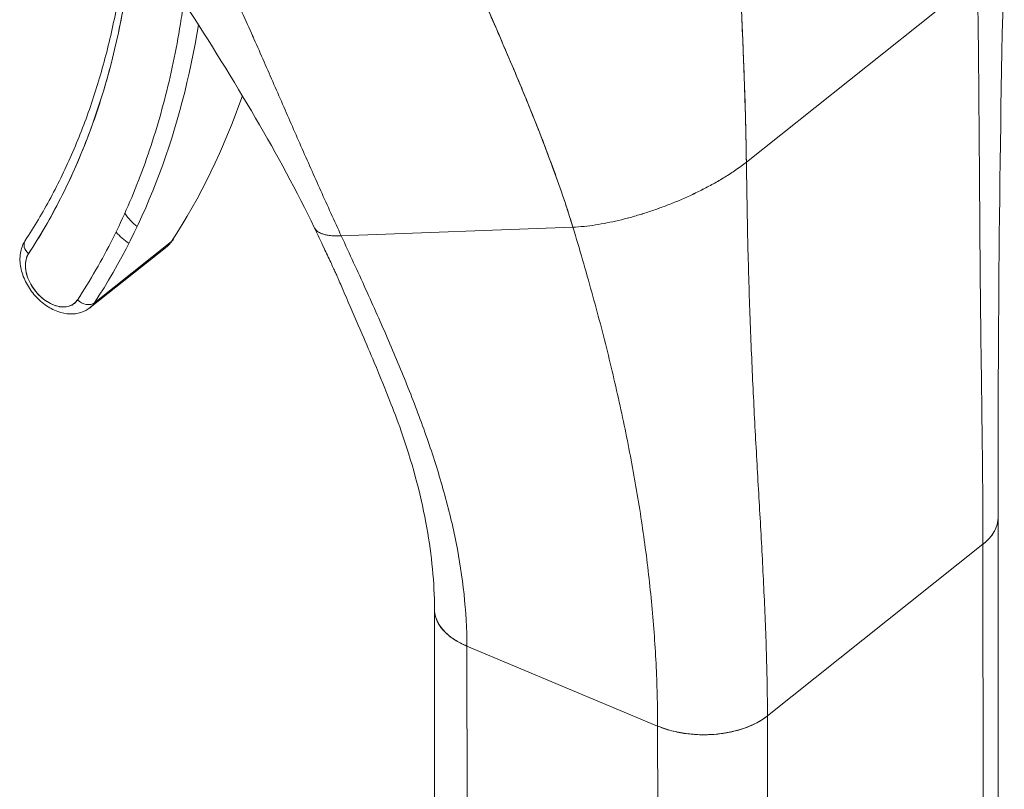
# Model space of a CAD drawing. Header units: inches. Extents: x 14 to 423, y 12 to 263.
# Tile 115 of 124: x 406.538 to 407.637, y 192.537 to 193.395. Entities that reach past the tile are written whole.
import ezdxf

# ---------------------------------------------------------------- set-up
doc = ezdxf.new("R2010")
doc.units = ezdxf.units.IN
doc.header["$LTSCALE"] = 26
doc.header["$MEASUREMENT"] = 0
doc.layers.add('Visible (ANSI)', color=7, linetype='Continuous', lineweight=5)

msp = doc.modelspace()

# ---------------------------------------------------------------- linework, layer by layer
at = {"layer": 'Visible (ANSI)'}
for p, q in [((407.3491, 193.2365), (407.6069, 193.4419)), ((407.6069, 193.4419), (407.3491, 193.2365)), ((406.5694, 193.1697), (406.5694, 193.1697)), ((406.8969, 193.1542), (407.1554, 193.164)), ((407.1554, 193.164), (406.8969, 193.1542)), ((406.7074, 193.148), (406.6214, 193.0796)), ((406.6214, 193.0796), (406.7074, 193.148)), ((406.6164, 193.0741), (406.7024, 193.1425)), ((407.6305, 192.2786), (407.63, 192.8397)), ((407.3726, 192.6184), (407.6132, 192.81)), ((407.6132, 192.81), (407.3726, 192.6184)), ((407.6132, 192.81), (407.6149, 191.0557)), ((407.6138, 192.2488), (407.6132, 192.81)), ((407.0014, 192.1761), (407.0009, 192.7372)), ((407.0387, 190.942), (407.0371, 192.6964)), ((407.0371, 192.6964), (407.25, 192.6071)), ((407.0371, 192.6964), (407.0376, 192.1351)), ((407.25, 192.6071), (407.0371, 192.6964)), ((407.3726, 192.6184), (407.3731, 192.0571)), ((407.3726, 192.6184), (407.3726, 192.6184)), ((407.2505, 192.0458), (407.25, 192.6071)), ((407.25, 192.6071), (407.25, 192.6071)), ((407.2984, 192.5975), (407.2984, 192.5975)), ((407.3188, 192.5984), (407.3188, 192.5984)), ((407.3188, 192.5984), (407.3188, 192.5984))]:
    msp.add_line(p, q, dxfattribs=at)
for centre, major_axis, ratio, start_param, end_param in [((405.592, 194.0356), (0.829, -1.0409), 0.659824, 0.213468, 0.525874), ((405.6006, 194.0424), (0.8855, -1.1118), 0.659824, 0.213468, 0.540654), ((405.6865, 194.1109), (0.8855, -1.1118), 0.659824, 0.213468, 0.396056), ((406.6782, 193.1905), (-0.0237, 0.0297), 0.659824, 1.423672, 1.963107), ((406.6696, 193.1837), (0.0328, -0.0412), 0.659824, 4.801814, 5.174704), ((406.6696, 193.1837), (-0.0328, 0.0412), 0.659824, 1.660221, 2.033112), ((406.5563, 193.141), (-0.0122, 0.008), 0.734365, 0, 1.334061), ((406.5563, 193.141), (-0.0122, 0.008), 0.734365, 0, 1.334066), ((406.6696, 193.1837), (0.0328, -0.0412), 0.659824, 0, 0.213468), ((406.6696, 193.1837), (0.0328, -0.0412), 0.659824, 0, 0.213468), ((406.6969, 193.1579), (0.0122, -0.008), 0.734365, 6.04645, 6.52549), ((406.575, 193.1084), (-0.0237, 0.0297), 0.659824, 0.213468, 3.355061), ((406.6696, 193.1837), (0.0328, -0.0411), 0.659821, 6.069695, 6.069702), ((406.6695, 193.1837), (0.0328, -0.0412), 0.659829, 6.06974, 6.069747), ((406.5836, 193.1152), (-0.0328, 0.0412), 0.659824, 1.98774, 1.987776), ((406.5836, 193.1152), (0.0328, -0.0412), 0.659823, 5.129332, 5.129369), ((406.6109, 193.0895), (0.0122, -0.008), 0.734365, 4.475648, 6.04645), ((406.5836, 193.1152), (0.0328, -0.0412), 0.659824, 0, 0.213468), ((406.5836, 193.1152), (0.0328, -0.0412), 0.659824, 0, 0.213468), ((407.5423, 192.8398), (0.0877, 0.0001), 0.578191, 5.654353, 6.283246), ((407.0886, 192.7375), (-0.0877, -0.0001), 0.578191, 6.282833, 7.225115), ((407.3016, 192.6482), (0.0877, 0.0001), 0.578191, 4.083549, 5.65432)]:
    msp.add_ellipse(centre, major_axis=major_axis, ratio=ratio, start_param=start_param, end_param=end_param, dxfattribs=at)
for points, knots in [([(406.8969, 193.1542), (406.8891, 193.1711), (406.8815, 193.1879), (406.874, 193.2046), (406.8665, 193.2212), (406.8592, 193.2378), (406.8519, 193.2544), (406.8446, 193.271), (406.8374, 193.2876), (406.83, 193.3044), (406.8227, 193.3211), (406.8154, 193.3379), (406.8079, 193.3549), (406.8004, 193.3719), (406.7928, 193.3891), (406.7849, 193.4065), (406.7771, 193.4239), (406.769, 193.4414), (406.7607, 193.4592), (406.7524, 193.477), (406.7437, 193.4951), (406.7348, 193.5133), (406.7259, 193.5315), (406.7167, 193.55), (406.707, 193.5686)], [0, 0, 0, 0, 0.125, 0.125, 0.125, 0.25, 0.25, 0.25, 0.375, 0.375, 0.375, 0.5, 0.5, 0.5, 0.625, 0.625, 0.625, 0.75, 0.75, 0.75, 0.875001, 0.875001, 0.875001, 1, 1, 1, 1]), ([(406.707, 193.5686), (406.7166, 193.55), (406.7259, 193.5316), (406.7348, 193.5133), (406.7437, 193.4951), (406.7523, 193.4771), (406.7607, 193.4593), (406.769, 193.4415), (406.7771, 193.4239), (406.7849, 193.4065), (406.7927, 193.3891), (406.8004, 193.3719), (406.8079, 193.3549), (406.8154, 193.3379), (406.8227, 193.3211), (406.83, 193.3044), (406.8374, 193.2876), (406.8446, 193.271), (406.8519, 193.2544), (406.8592, 193.2378), (406.8665, 193.2212), (406.874, 193.2046), (406.8815, 193.1879), (406.8891, 193.1711), (406.8969, 193.1542)], [0, 0, 0, 0, 0.124961, 0.124961, 0.124961, 0.249967, 0.249967, 0.249967, 0.374972, 0.374972, 0.374972, 0.499978, 0.499978, 0.499978, 0.624983, 0.624983, 0.624983, 0.749989, 0.749989, 0.749989, 0.874994, 0.874994, 0.874994, 1, 1, 1, 1]), ([(406.9907, 193.5691), (406.9909, 193.5687), (406.991, 193.5683), (406.9912, 193.5679), (407.0006, 193.5448), (407.0104, 193.5218), (407.0204, 193.4988), (407.0303, 193.4757), (407.0404, 193.4528), (407.0505, 193.4298), (407.0606, 193.4069), (407.0706, 193.3841), (407.0803, 193.3614), (407.0901, 193.3386), (407.0996, 193.3161), (407.1086, 193.2938), (407.1176, 193.2714), (407.1261, 193.2494), (407.134, 193.2277), (407.1419, 193.206), (407.1491, 193.1847), (407.1554, 193.164)], [0, 0, 0, 0, 0.002892, 0.002892, 0.002892, 0.169077, 0.169077, 0.169077, 0.335261, 0.335261, 0.335261, 0.501446, 0.501446, 0.501446, 0.667631, 0.667631, 0.667631, 0.833815, 0.833815, 0.833815, 1, 1, 1, 1]), ([(407.1554, 193.164), (407.1506, 193.1796), (407.1454, 193.1955), (407.1397, 193.2116), (407.1341, 193.2278), (407.128, 193.2442), (407.1216, 193.2608), (407.1152, 193.2773), (407.1085, 193.2941), (407.1015, 193.311), (407.0946, 193.3279), (407.0874, 193.3449), (407.0801, 193.3619), (407.0727, 193.379), (407.0652, 193.3962), (407.0577, 193.4134), (407.0502, 193.4306), (407.0426, 193.4479), (407.035, 193.4652), (407.0274, 193.4824), (407.0199, 193.4998), (407.0125, 193.5171), (407.0051, 193.5344), (406.9978, 193.5518), (406.9907, 193.5691)], [0, 0, 0, 0, 0.125, 0.125, 0.125, 0.25, 0.25, 0.25, 0.375, 0.375, 0.375, 0.5, 0.5, 0.5, 0.625, 0.625, 0.625, 0.75, 0.75, 0.75, 0.875, 0.875, 0.875, 1, 1, 1, 1]), ([(407.3491, 193.2365), (407.3487, 193.2597), (407.3482, 193.2842), (407.3474, 193.3097), (407.3466, 193.3353), (407.3455, 193.3619), (407.3443, 193.3894), (407.3432, 193.4169), (407.3418, 193.4452), (407.3404, 193.4741), (407.339, 193.5029), (407.3376, 193.5323), (407.3362, 193.5621)], [0, 0, 0, 0, 0.250198, 0.250198, 0.250198, 0.500396, 0.500396, 0.500396, 0.750593, 0.750593, 0.750593, 1, 1, 1, 1]), ([(407.3362, 193.5621), (407.3371, 193.5418), (407.3381, 193.5216), (407.3391, 193.5017), (407.3402, 193.4775), (407.3414, 193.4535), (407.3425, 193.4301), (407.3436, 193.4067), (407.3446, 193.3838), (407.3455, 193.3615), (407.3464, 193.3393), (407.3471, 193.3176), (407.3477, 193.2967), (407.3484, 193.2758), (407.3488, 193.2557), (407.3491, 193.2365)], [0, 0, 0, 0, 0.170255, 0.170255, 0.170255, 0.377691, 0.377691, 0.377691, 0.585128, 0.585128, 0.585128, 0.792564, 0.792564, 0.792564, 1, 1, 1, 1]), ([(406.8668, 193.1634), (406.8477, 193.2033), (406.825, 193.245), (406.7516, 193.3704), (406.6959, 193.455), (406.6395, 193.5377)], [0, 0, 0, 0, 0.538179, 0.538179, 1.660661, 1.660661, 1.660661, 1.660661]), ([(407.6132, 192.81), (407.6132, 192.835), (407.613, 192.8599), (407.6128, 192.8849), (407.6126, 192.9099), (407.6122, 192.9349), (407.6119, 192.96), (407.6116, 192.9851), (407.6113, 193.0103), (407.6109, 193.0356), (407.6106, 193.061), (407.6103, 193.0865), (407.6101, 193.1122), (407.6099, 193.1379), (407.6096, 193.1639), (407.6095, 193.1903), (407.6093, 193.2166), (407.6091, 193.2434), (407.6089, 193.2706), (407.6087, 193.2979), (407.6085, 193.3256), (407.6082, 193.3541), (407.6079, 193.3826), (407.6075, 193.4118), (407.6069, 193.4419)], [0, 0, 0, 0, 0.125, 0.125, 0.125, 0.25, 0.25, 0.25, 0.375, 0.375, 0.375, 0.5, 0.5, 0.5, 0.625, 0.625, 0.625, 0.75, 0.75, 0.75, 0.875, 0.875, 0.875, 1, 1, 1, 1]), ([(407.6069, 193.4419), (407.6075, 193.4118), (407.6079, 193.3826), (407.6082, 193.3541), (407.6085, 193.3256), (407.6087, 193.2979), (407.6089, 193.2706), (407.6091, 193.2434), (407.6093, 193.2166), (407.6095, 193.1903), (407.6096, 193.1639), (407.6099, 193.1379), (407.6101, 193.1122), (407.6103, 193.0865), (407.6106, 193.061), (407.6109, 193.0356), (407.6113, 193.0103), (407.6116, 192.9851), (407.6119, 192.96), (407.6122, 192.9349), (407.6126, 192.9099), (407.6128, 192.8849), (407.613, 192.8599), (407.6132, 192.835), (407.6132, 192.81)], [0, 0, 0, 0, 0.125, 0.125, 0.125, 0.25, 0.25, 0.25, 0.375, 0.375, 0.375, 0.5, 0.5, 0.5, 0.625, 0.625, 0.625, 0.75, 0.75, 0.75, 0.875, 0.875, 0.875, 1, 1, 1, 1]), ([(406.648, 193.4193), (406.6443, 193.3989), (406.64, 193.3789), (406.63, 193.3399), (406.6244, 193.3208), (406.6118, 193.2836), (406.6048, 193.2655), (406.5896, 193.2304), (406.5814, 193.2133), (406.5636, 193.1803), (406.5542, 193.1644), (406.5441, 193.149)], [0.1669209, 0.1669209, 0.1669209, 0.1669209, 0.229402, 0.229402, 0.2918832, 0.2918832, 0.3543643, 0.3543643, 0.4168455, 0.4168455, 0.4793266, 0.4793266, 0.4793266, 0.4793266]), ([(406.6538, 193.4099), (406.6491, 193.3839), (406.6434, 193.3587), (406.6367, 193.3341), (406.6299, 193.3096), (406.6221, 193.2857), (406.6132, 193.2626), (406.6043, 193.2395), (406.5944, 193.2172), (406.5834, 193.1958), (406.5725, 193.1744), (406.5606, 193.1538), (406.5477, 193.1342)], [0, 0, 0, 0, 0.25, 0.25, 0.25, 0.5, 0.5, 0.5, 0.75, 0.75, 0.75, 1, 1, 1, 1]), ([(406.6023, 193.0826), (406.6167, 193.1045), (406.6298, 193.1273), (406.6418, 193.1512), (406.6538, 193.1751), (406.6647, 193.2), (406.6743, 193.2258), (406.6839, 193.2516), (406.6923, 193.2783), (406.6995, 193.3058), (406.7067, 193.3333), (406.7126, 193.3616), (406.7173, 193.3907), (406.7186, 193.3989), (406.7198, 193.4072), (406.7209, 193.4155)], [0, 0, 0, 0, 0.1666667, 0.1666667, 0.1666667, 0.3333333, 0.3333333, 0.3333333, 0.5, 0.5, 0.5, 0.6666667, 0.6666667, 0.6666667, 0.7137392, 0.7137392, 0.7137392, 0.7137392]), ([(407.3491, 193.2365), (407.3453, 193.2335), (407.3414, 193.2306), (407.3374, 193.2278), (407.3334, 193.2251), (407.3292, 193.2224), (407.325, 193.2198), (407.3208, 193.2172), (407.3165, 193.2147), (407.3122, 193.2123), (407.3078, 193.2099), (407.3034, 193.2076), (407.299, 193.2054), (407.2946, 193.2031), (407.2902, 193.201), (407.2858, 193.199), (407.2813, 193.1969), (407.2769, 193.195), (407.2724, 193.1931), (407.268, 193.1913), (407.2636, 193.1895), (407.2591, 193.1878), (407.2547, 193.1861), (407.2503, 193.1845), (407.2458, 193.183), (407.2414, 193.1815), (407.237, 193.18), (407.2326, 193.1786), (407.2282, 193.1773), (407.2238, 193.176), (407.2195, 193.1748), (407.2151, 193.1736), (407.2107, 193.1725), (407.2064, 193.1715), (407.202, 193.1705), (407.1977, 193.1695), (407.1934, 193.1687), (407.1891, 193.1678), (407.1848, 193.1671), (407.1805, 193.1664), (407.1763, 193.1658), (407.1721, 193.1652), (407.1679, 193.1648), (407.1637, 193.1644), (407.1595, 193.1641), (407.1554, 193.164)], [0, 0, 0, 0, 0.066667, 0.066667, 0.066667, 0.133333, 0.133333, 0.133333, 0.2, 0.2, 0.2, 0.266667, 0.266667, 0.266667, 0.333333, 0.333333, 0.333333, 0.4, 0.4, 0.4, 0.466667, 0.466667, 0.466667, 0.533333, 0.533333, 0.533333, 0.6, 0.6, 0.6, 0.666667, 0.666667, 0.666667, 0.733333, 0.733333, 0.733333, 0.8, 0.8, 0.8, 0.866667, 0.866667, 0.866667, 0.933333, 0.933333, 0.933333, 1, 1, 1, 1]), ([(407.3726, 192.6184), (407.3726, 192.6433), (407.3721, 192.668), (407.3713, 192.6926), (407.3706, 192.7172), (407.3695, 192.7416), (407.3683, 192.766), (407.3671, 192.7904), (407.3658, 192.8148), (407.3644, 192.8393), (407.363, 192.8637), (407.3616, 192.8883), (407.3602, 192.9132), (407.3588, 192.938), (407.3575, 192.9631), (407.3563, 192.9886), (407.3551, 193.0142), (407.354, 193.0402), (407.353, 193.0668), (407.3521, 193.0935), (407.3513, 193.1208), (407.3506, 193.149), (407.35, 193.1772), (407.3495, 193.2062), (407.3491, 193.2365)], [0, 0, 0, 0, 0.125, 0.125, 0.125, 0.25, 0.25, 0.25, 0.375, 0.375, 0.375, 0.5, 0.5, 0.5, 0.625, 0.625, 0.625, 0.75, 0.75, 0.75, 0.875, 0.875, 0.875, 1, 1, 1, 1]), ([(407.3491, 193.2365), (407.3495, 193.2062), (407.35, 193.1772), (407.3506, 193.149), (407.3513, 193.1208), (407.3521, 193.0935), (407.353, 193.0668), (407.354, 193.0402), (407.3551, 193.0142), (407.3563, 192.9886), (407.3575, 192.9631), (407.3588, 192.938), (407.3602, 192.9132), (407.3616, 192.8883), (407.363, 192.8637), (407.3644, 192.8393), (407.3658, 192.8148), (407.3671, 192.7904), (407.3683, 192.766), (407.3695, 192.7416), (407.3706, 192.7172), (407.3713, 192.6926), (407.3721, 192.668), (407.3726, 192.6433), (407.3726, 192.6184)], [0, 0, 0, 0, 0.125, 0.125, 0.125, 0.25, 0.25, 0.25, 0.375, 0.375, 0.375, 0.5, 0.5, 0.5, 0.625, 0.625, 0.625, 0.75, 0.75, 0.75, 0.875, 0.875, 0.875, 1, 1, 1, 1]), ([(406.8668, 193.1634), (406.8669, 193.1631), (406.8675, 193.1621), (406.8686, 193.1607), (406.8703, 193.1592), (406.8724, 193.1578), (406.8752, 193.1566), (406.8787, 193.1555), (406.8833, 193.1546), (406.8891, 193.1541), (406.8941, 193.154), (406.8969, 193.1542)], [0.4660449, 0.4660449, 0.4660449, 0.4660449, 0.5, 0.5625, 0.625, 0.6875, 0.75, 0.8125, 0.875, 0.9375, 1, 1, 1, 1]), ([(407.0009, 192.7374), (407.0009, 192.7672), (406.9979, 192.7976), (406.9865, 192.8614), (406.9776, 192.896), (406.961, 192.9443), (406.9568, 192.9555), (406.9464, 192.9822), (406.9401, 192.9975), (406.9293, 193.0234), (406.9247, 193.0339), (406.9144, 193.0581), (406.9084, 193.0718), (406.901, 193.089), (406.8995, 193.0926), (406.8968, 193.0987), (406.8956, 193.1014), (406.8941, 193.105), (406.8934, 193.1065), (406.8922, 193.1093), (406.8914, 193.111), (406.8889, 193.1164), (406.887, 193.1207), (406.8827, 193.1299), (406.8802, 193.1351), (406.8741, 193.148), (406.8705, 193.1557), (406.8668, 193.1634)], [0, 0, 0, 0, 0.399629, 0.399629, 0.833295, 0.833295, 0.984578, 0.984578, 1.188753, 1.188753, 1.328062, 1.328062, 1.505674, 1.505674, 1.551713, 1.551713, 1.586294, 1.586294, 1.607684, 1.607684, 1.647554, 1.647554, 1.705711, 1.705711, 1.777507, 1.777507, 1.880654, 1.880654, 1.880654, 1.880654]), ([(406.8969, 193.1542), (406.8941, 193.154), (406.8916, 193.1541), (406.8894, 193.1542), (406.8872, 193.1543), (406.8852, 193.1544), (406.8835, 193.1547), (406.8818, 193.1549), (406.8803, 193.1552), (406.8789, 193.1555), (406.8776, 193.1559), (406.8764, 193.1562), (406.8753, 193.1566), (406.8743, 193.157), (406.8734, 193.1574), (406.8725, 193.1579), (406.8717, 193.1583), (406.871, 193.1587), (406.8704, 193.1592), (406.8697, 193.1597), (406.8691, 193.1602), (406.8686, 193.1607), (406.8681, 193.1613), (406.8677, 193.1618), (406.8673, 193.1624), (406.8671, 193.1627), (406.8669, 193.1631), (406.8668, 193.1634)], [0, 0, 0, 0, 0.0625, 0.0625, 0.0625, 0.125, 0.125, 0.125, 0.1875, 0.1875, 0.1875, 0.25, 0.25, 0.25, 0.3125, 0.3125, 0.3125, 0.375, 0.375, 0.375, 0.4375, 0.4375, 0.4375, 0.5, 0.5, 0.5, 0.5339551, 0.5339551, 0.5339551, 0.5339551]), ([(407.25, 192.6071), (407.25, 192.6305), (407.2494, 192.6538), (407.2482, 192.677), (407.2471, 192.7001), (407.2453, 192.7231), (407.2431, 192.746), (407.241, 192.7689), (407.2383, 192.7917), (407.2351, 192.8145), (407.232, 192.8373), (407.2284, 192.86), (407.2243, 192.8828), (407.2203, 192.9056), (407.2158, 192.9285), (407.2109, 192.9515), (407.206, 192.9744), (407.2007, 192.9975), (407.195, 193.0208), (407.1893, 193.0441), (407.1831, 193.0676), (407.1765, 193.0915), (407.1699, 193.1153), (407.1629, 193.1394), (407.1554, 193.164)], [0, 0, 0, 0, 0.125, 0.125, 0.125, 0.25, 0.25, 0.25, 0.375, 0.375, 0.375, 0.5, 0.5, 0.5, 0.625, 0.625, 0.625, 0.75, 0.75, 0.75, 0.875, 0.875, 0.875, 1, 1, 1, 1]), ([(407.1554, 193.164), (407.1629, 193.1394), (407.1699, 193.1153), (407.1765, 193.0915), (407.1831, 193.0676), (407.1893, 193.0441), (407.195, 193.0208), (407.2007, 192.9975), (407.206, 192.9744), (407.2109, 192.9515), (407.2158, 192.9285), (407.2203, 192.9056), (407.2243, 192.8828), (407.2284, 192.86), (407.232, 192.8373), (407.2351, 192.8145), (407.2383, 192.7917), (407.241, 192.7689), (407.2431, 192.746), (407.2453, 192.7231), (407.2471, 192.7001), (407.2482, 192.677), (407.2494, 192.6538), (407.25, 192.6305), (407.25, 192.6071)], [0, 0, 0, 0, 0.125, 0.125, 0.125, 0.25, 0.25, 0.25, 0.375, 0.375, 0.375, 0.5, 0.5, 0.5, 0.625, 0.625, 0.625, 0.75, 0.75, 0.75, 0.875, 0.875, 0.875, 1, 1, 1, 1]), ([(406.6164, 193.0741), (406.6134, 193.0716), (406.6099, 193.0698), (406.6023, 193.0674), (406.5982, 193.0669), (406.5895, 193.0672), (406.5849, 193.0682), (406.5755, 193.0716), (406.5707, 193.0742), (406.5617, 193.0806), (406.5575, 193.0845), (406.5502, 193.0933), (406.547, 193.0981), (406.542, 193.1082), (406.5401, 193.1135), (406.5381, 193.1242), (406.5379, 193.1296), (406.5395, 193.1397), (406.5411, 193.1443), (406.5438, 193.1486), (406.5439, 193.1488), (406.5441, 193.149)], [0.692795, 0.692795, 0.692795, 0.692795, 0.939535, 0.939535, 1.203721, 1.203721, 1.512013, 1.512013, 1.86052, 1.86052, 2.219972, 2.219972, 2.578984, 2.578984, 2.93854, 2.93854, 3.291878, 3.291878, 3.605603, 3.605603, 3.620919, 3.620919, 3.620919, 3.620919]), ([(406.7091, 193.1499), (406.7087, 193.1494), (406.7083, 193.1488), (406.7075, 193.1477), (406.7071, 193.1472), (406.7063, 193.1462), (406.7058, 193.1457), (406.7049, 193.1447), (406.7044, 193.1443), (406.7034, 193.1434), (406.7029, 193.1429), (406.7024, 193.1425)], [0.4793266, 0.4793266, 0.4793266, 0.4793266, 0.5220202, 0.5220202, 0.5647138, 0.5647138, 0.6074074, 0.6074074, 0.650101, 0.650101, 0.6927945, 0.6927945, 0.6927945, 0.6927945]), ([(406.8969, 193.1542), (406.9062, 193.134), (406.9153, 193.1143), (406.9241, 193.0949), (406.9329, 193.0755), (406.9414, 193.0564), (406.9496, 193.0374), (406.9578, 193.0184), (406.9656, 192.9996), (406.973, 192.9809), (406.9804, 192.9621), (406.9874, 192.9434), (406.9939, 192.9247), (407.0003, 192.906), (407.0062, 192.8873), (407.0114, 192.8685), (407.0167, 192.8497), (407.0213, 192.8308), (407.0251, 192.8118), (407.0288, 192.7928), (407.0318, 192.7737), (407.0339, 192.7545), (407.0359, 192.7352), (407.0371, 192.7159), (407.0371, 192.6964)], [0, 0, 0, 0, 0.125, 0.125, 0.125, 0.25, 0.25, 0.25, 0.375, 0.375, 0.375, 0.5, 0.5, 0.5, 0.625, 0.625, 0.625, 0.75, 0.75, 0.75, 0.875, 0.875, 0.875, 1, 1, 1, 1]), ([(407.0371, 192.6964), (407.0371, 192.7159), (407.0359, 192.7352), (407.0339, 192.7545), (407.0318, 192.7737), (407.0288, 192.7928), (407.0251, 192.8118), (407.0213, 192.8308), (407.0167, 192.8497), (407.0114, 192.8685), (407.0062, 192.8873), (407.0003, 192.906), (406.9939, 192.9247), (406.9874, 192.9434), (406.9804, 192.9621), (406.973, 192.9809), (406.9656, 192.9996), (406.9578, 193.0184), (406.9496, 193.0374), (406.9414, 193.0564), (406.9329, 193.0755), (406.9241, 193.0949), (406.9153, 193.1143), (406.9062, 193.134), (406.8969, 193.1542)], [0, 0, 0, 0, 0.125, 0.125, 0.125, 0.25, 0.25, 0.25, 0.375, 0.375, 0.375, 0.5, 0.5, 0.5, 0.625, 0.625, 0.625, 0.75, 0.75, 0.75, 0.875, 0.875, 0.875, 1, 1, 1, 1]), ([(406.5477, 193.1342), (406.5465, 193.1322), (406.5455, 193.1301), (406.545, 193.1277), (406.5444, 193.1253), (406.5442, 193.1227), (406.5443, 193.1199), (406.5444, 193.1172), (406.5449, 193.1143), (406.5457, 193.1114), (406.5465, 193.1085), (406.5476, 193.1055), (406.5491, 193.1026), (406.5505, 193.0997), (406.5523, 193.0969), (406.5543, 193.0942), (406.5562, 193.0916), (406.5585, 193.0891), (406.5608, 193.0868), (406.5632, 193.0846), (406.5658, 193.0826), (406.5684, 193.0809), (406.571, 193.0792), (406.5737, 193.0778), (406.5764, 193.0768), (406.5791, 193.0758), (406.5818, 193.0752), (406.5843, 193.0749), (406.5869, 193.0747), (406.5893, 193.0748), (406.5916, 193.0753), (406.5939, 193.0758), (406.5959, 193.0767), (406.5977, 193.0779), (406.5995, 193.0792), (406.601, 193.0807), (406.6023, 193.0826)], [0, 0, 0, 0, 0.083333, 0.083333, 0.083333, 0.166667, 0.166667, 0.166667, 0.25, 0.25, 0.25, 0.333333, 0.333333, 0.333333, 0.416667, 0.416667, 0.416667, 0.5, 0.5, 0.5, 0.583333, 0.583333, 0.583333, 0.666667, 0.666667, 0.666667, 0.75, 0.75, 0.75, 0.833333, 0.833333, 0.833333, 0.916667, 0.916667, 0.916667, 1, 1, 1, 1]), ([(407.63, 192.8399), (407.63, 192.8399), (407.63, 192.8398), (407.63, 192.8398), (407.63, 192.8382), (407.6299, 192.8365), (407.6295, 192.8347), (407.6292, 192.8329), (407.6287, 192.831), (407.628, 192.8291), (407.6273, 192.8272), (407.6263, 192.8252), (407.6251, 192.8231), (407.6238, 192.821), (407.6222, 192.8189), (407.6203, 192.8167), (407.6184, 192.8145), (407.616, 192.8123), (407.6132, 192.81)], [0.6653455, 0.6653455, 0.6653455, 0.6653455, 0.6666667, 0.6666667, 0.6666667, 0.7333333, 0.7333333, 0.7333333, 0.8, 0.8, 0.8, 0.8666667, 0.8666667, 0.8666667, 0.9333333, 0.9333333, 0.9333333, 1, 1, 1, 1]), ([(407.0371, 192.6964), (407.0344, 192.6975), (407.032, 192.6987), (407.0297, 192.6999), (407.0275, 192.701), (407.0254, 192.7022), (407.0236, 192.7034), (407.0217, 192.7046), (407.02, 192.7058), (407.0184, 192.707), (407.0168, 192.7083), (407.0154, 192.7095), (407.0141, 192.7107), (407.0127, 192.7119), (407.0115, 192.7132), (407.0104, 192.7144), (407.0093, 192.7157), (407.0083, 192.7169), (407.0074, 192.7182), (407.0065, 192.7195), (407.0057, 192.7208), (407.005, 192.7221), (407.0043, 192.7234), (407.0037, 192.7248), (407.0031, 192.7261), (407.0026, 192.7275), (407.0021, 192.7289), (407.0018, 192.7303), (407.0014, 192.7318), (407.0012, 192.7332), (407.001, 192.7348), (407.001, 192.7355), (407.0009, 192.7363), (407.0009, 192.7371), (407.0009, 192.7372), (407.0009, 192.7373), (407.0009, 192.7374)], [0, 0, 0, 0, 0.0625, 0.0625, 0.0625, 0.125, 0.125, 0.125, 0.1875, 0.1875, 0.1875, 0.25, 0.25, 0.25, 0.3125, 0.3125, 0.3125, 0.375, 0.375, 0.375, 0.4375, 0.4375, 0.4375, 0.5, 0.5, 0.5, 0.5625, 0.5625, 0.5625, 0.625, 0.625, 0.625, 0.65625, 0.65625, 0.65625, 0.6606055, 0.6606055, 0.6606055, 0.6606055]), ([(407.3726, 192.6184), (407.3698, 192.6161), (407.3668, 192.6142), (407.3638, 192.6124), (407.3609, 192.6107), (407.3578, 192.6092), (407.3548, 192.6078), (407.3518, 192.6065), (407.3488, 192.6054), (407.3458, 192.6044), (407.3429, 192.6034), (407.34, 192.6025), (407.3371, 192.6018), (407.3343, 192.6011), (407.3315, 192.6005), (407.3288, 192.5999), (407.3261, 192.5994), (407.3235, 192.599), (407.3209, 192.5987), (407.3183, 192.5983), (407.3158, 192.5981), (407.3133, 192.5979), (407.3108, 192.5977), (407.3083, 192.5976), (407.3058, 192.5975), (407.3034, 192.5974), (407.301, 192.5974), (407.2985, 192.5974), (407.2961, 192.5975), (407.2936, 192.5976), (407.2912, 192.5978), (407.2887, 192.5979), (407.2862, 192.5982), (407.2836, 192.5985), (407.2811, 192.5988), (407.2784, 192.5992), (407.2758, 192.5996), (407.2731, 192.6001), (407.2704, 192.6007), (407.2676, 192.6014), (407.2648, 192.602), (407.2619, 192.6028), (407.259, 192.6038), (407.256, 192.6047), (407.2531, 192.6058), (407.25, 192.6071)], [0, 0, 0, 0, 0.066667, 0.066667, 0.066667, 0.133333, 0.133333, 0.133333, 0.2, 0.2, 0.2, 0.266667, 0.266667, 0.266667, 0.333333, 0.333333, 0.333333, 0.4, 0.4, 0.4, 0.466667, 0.466667, 0.466667, 0.533333, 0.533333, 0.533333, 0.6, 0.6, 0.6, 0.666667, 0.666667, 0.666667, 0.733333, 0.733333, 0.733333, 0.8, 0.8, 0.8, 0.866667, 0.866667, 0.866667, 0.933333, 0.933333, 0.933333, 1, 1, 1, 1])]:
    msp.add_open_spline(points, degree=3, knots=knots, dxfattribs=at)
for points in [[(407.637, 193.4832), (407.6317, 193.2636), (407.6298, 193.044), (407.63, 192.8399)], [(407.1554, 193.164), (407.1595, 193.1641), (407.1678, 193.1647), (407.1805, 193.1663), (407.1934, 193.1686), (407.2064, 193.1714), (407.2194, 193.1747), (407.2326, 193.1786), (407.2458, 193.1829), (407.2591, 193.1877), (407.2724, 193.193), (407.2858, 193.1989), (407.2991, 193.2053), (407.3122, 193.2122), (407.3251, 193.2197), (407.3375, 193.2278), (407.3453, 193.2335), (407.3491, 193.2365)]]:
    msp.add_open_spline(points, degree=3, dxfattribs=at)

doc.saveas('drawing.dxf')
